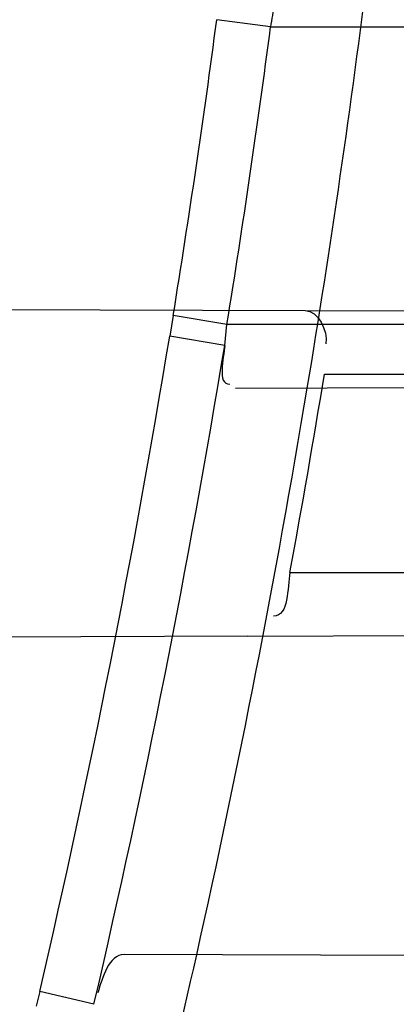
# Model space of a CAD drawing. Header units: millimetres. Extents: x 0 to 297, y 0 to 210.
# Tile 102 of 256: x 145.2096 to 145.2229, y 93.1169 to 93.1517. Entities that reach past the tile are written whole.
import ezdxf

# ---------------------------------------------------------------- set-up
doc = ezdxf.new("R2010")
doc.units = ezdxf.units.MM
doc.header["$LTSCALE"] = 16.335
doc.layers.get('0').update_dxf_attribs({"linetype": 'CONTINUOUS'})
for name, color, linetype in [('01_GLOBAL', 7, 'CONTINUOUS'), ('INTFCLR_1', 7, 'CONTINUOUS'), ('INTFCLR_144815', 7, 'CONTINUOUS')]:
    doc.layers.add(name, color=color, linetype=linetype)

msp = doc.modelspace()

# ---------------------------------------------------------------- linework, layer by layer
at = {"color": 7, "linetype": 'Continuous'}
msp.add_circle((145.8748034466, 92.1344639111), 2.66, dxfattribs=at)
at = {"color": 9, "linetype": 'Continuous'}
msp.add_arc((145.8748034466, 92.1344639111), 2.6259090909, 92.9674534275, 177.0325465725, dxfattribs=at)
at = {"layer": '01_GLOBAL', "color": 7, "linetype": 'Continuous'}
msp.add_circle((145.8748034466, 92.1344639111), 2.695, dxfattribs=at)
at = {"layer": 'INTFCLR_1', "color": 9, "linetype": 'Continuous'}
for p, q in [((145.2184341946, 93.15140961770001), (145.2165333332, 93.1516646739)), ((145.2184341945, 93.15140961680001), (145.2427919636, 93.15140961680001)), ((145.2149921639, 93.1412226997), (145.2148685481, 93.1404941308)), ((145.2168929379, 93.1409096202), (145.2149921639, 93.1412226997)), ((145.2196504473, 93.1414028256), (145.2790831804, 93.14119536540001)), ((145.2413506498, 93.1409096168), (145.2168929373, 93.1409096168)), ((145.2168117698, 93.1401699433), (145.2148685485, 93.1404941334)), ((145.2203395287, 93.1391596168), (145.2787718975, 93.1391596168)), ((145.217191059, 93.13865782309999), (145.2410162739, 93.1387409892)), ((145.2191169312, 93.13215961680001), (145.2777184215, 93.13215961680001)), ((145.2176335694, 93.12990936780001), (145.2774161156, 93.1301180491)), ((145.237300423, 93.1185912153), (145.2132580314, 93.11867513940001)), ((145.2102754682, 93.1173737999), (145.2101564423, 93.1168611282)), ((145.2121924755, 93.1169208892), (145.2102754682, 93.1173737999))]:
    msp.add_line(p, q, dxfattribs=at)
at = {"layer": 'INTFCLR_1', "color": 6, "linetype": 'Continuous'}
for p, q in [((145.1667743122, 93.1415873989), (145.2196504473, 93.1414028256)), ((145.2168117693, 93.14016994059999), (145.2168929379, 93.1409096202)), ((145.2176335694, 93.12990936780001), (145.1643311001, 93.1297233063))]:
    msp.add_line(p, q, dxfattribs=at)
for centre, radius, start, end in [((144.8596077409, 93.1986596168), 0.4224162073, 270, 90.00000002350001), ((144.8596077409, 93.1986596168), 0.4014439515, 270, 90.00000002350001), ((144.8596077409, 93.1986596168), 0.3650864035, 350.5419589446, 352.9174824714), ((145.2256222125, 93.15047029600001), 0.0072491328, 166.0493197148, 172.5548385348), ((144.8599822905, 93.19866236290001), 0.3615530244, 350.80847276, 352.4903127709), ((144.8590284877, 93.1986582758), 0.3661772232, 349.5368915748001, 350.6487800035), ((144.8596077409, 93.1986596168), 0.3650864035, 344.91416282, 347.3433404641)]:
    msp.add_arc(centre, radius, start, end, dxfattribs=at)
at = {"layer": 'INTFCLR_1', "color": 9, "linetype": 'Continuous'}
for centre, radius, start, end in [((144.8616509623, 93.19870834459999), 0.357986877, 350.7594178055, 352.4488222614), ((144.8615209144, 93.1986736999), 0.3581053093, 346.8778447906, 350.6499993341), ((144.8615444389, 93.1986736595), 0.3600521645, 346.8760670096, 350.6487326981), ((144.8596077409, 93.1986596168), 0.3650864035, 347.3433404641, 350.5419589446)]:
    msp.add_arc(centre, radius, start, end, dxfattribs=at)
for points, knots in [([(145.235167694, 93.06803805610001), (145.2359987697, 93.0702994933), (145.2376274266, 93.07486591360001), (145.2407305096, 93.0841265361), (145.2457654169, 93.10074899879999), (145.2504341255, 93.12025903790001), (145.2535169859, 93.1376959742), (145.2548129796, 93.1465996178), (145.2554818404, 93.15174935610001), (145.2570256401, 93.1646779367), (145.2586297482, 93.1867687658), (145.2583725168, 93.2128320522), (145.2571603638, 93.229722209), (145.2563978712, 93.2375211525), (145.2558364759, 93.24270819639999), (145.2541019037, 93.2567080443), (145.2501634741, 93.279125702), (145.2444881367, 93.3010123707), (145.2404287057, 93.31400265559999), (145.2389019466, 93.3186491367), (145.2365792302, 93.32549362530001), (145.2313391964, 93.3398030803), (145.2222901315, 93.3608048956), (145.211984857, 93.38064637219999), (145.2048007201, 93.3928589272), (145.2014430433, 93.39829523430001), (145.1992124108, 93.401838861), (145.1931796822, 93.4111586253), (145.1830706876, 93.4254621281), (145.1690288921, 93.44287479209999), (145.1571354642, 93.4559268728), (145.1488272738, 93.46426968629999), (145.1442335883, 93.4686868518), (145.1378598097, 93.47464399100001), (145.1289384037, 93.4824441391), (145.1192814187, 93.4900126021), (145.1131582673, 93.4943666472), (145.1101748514, 93.49636902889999), (145.1077179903, 93.4979464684), (145.1055301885, 93.4992630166), (145.1036031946, 93.50027403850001), (145.1025200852, 93.5007770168), (145.1016575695, 93.50108464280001), (145.1010609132, 93.5012239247), (145.1005598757, 93.50114822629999), (145.1004622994, 93.50067669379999), (145.1007027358, 93.5001554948), (145.1011202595, 93.49943321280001), (145.1017948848, 93.49852402), (145.1026939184, 93.4974154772), (145.1038249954, 93.4961153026), (145.1051758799, 93.49462279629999), (145.106740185, 93.4929397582), (145.1092045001, 93.4903307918), (145.1127127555, 93.4866635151), (145.1192604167, 93.47979277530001), (145.126411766, 93.4720844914), (145.1329263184, 93.4647171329), (145.1369531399, 93.4600323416), (145.143428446, 93.4523417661), (145.1533417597, 93.43987882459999), (145.1663378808, 93.4217466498), (145.175744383, 93.40694421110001), (145.1819029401, 93.3964078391), (145.1860815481, 93.3889972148), (145.1932904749, 93.3754706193), (145.2029180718, 93.35504416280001), (145.209559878, 93.3380139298), (145.212649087, 93.3291841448)], [0, 0, 0, 0, 0.0103790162, 0.0208837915, 0.0420711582, 0.08518389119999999, 0.1071959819, 0.1183353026, 0.1239410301, 0.1295663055, 0.1744258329, 0.2192337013, 0.2417180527, 0.2473539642, 0.2529903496, 0.2641931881, 0.3081223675, 0.3509244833, 0.3614867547, 0.3667496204, 0.3719934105, 0.3926231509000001, 0.4323812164, 0.470412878, 0.488854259, 0.4934078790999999, 0.4979383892, 0.5068921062, 0.5412323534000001, 0.5733304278, 0.6031976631, 0.6172528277, 0.6240454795, 0.630650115, 0.6548352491, 0.6750685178, 0.6834752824, 0.6871962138, 0.6905460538, 0.6960524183, 0.6981915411, 0.6999110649, 0.7012078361, 0.7020914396, 0.7026255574, 0.7031007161, 0.7038824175, 0.7050749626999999, 0.7066970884, 0.7087489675, 0.7112252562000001, 0.7141187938, 0.7174211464, 0.7211233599, 0.729578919, 0.7392839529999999, 0.762009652, 0.7748693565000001, 0.7816473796, 0.7886214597, 0.8181786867, 0.8502212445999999, 0.8846823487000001, 0.8936821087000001, 0.9027944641, 0.9213301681, 0.9597016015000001, 1, 1, 1, 1]), ([(145.1053256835, 93.4996596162), (145.1058354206, 93.4996595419), (145.1084302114, 93.49863302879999), (145.1114097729, 93.4968905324), (145.114679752, 93.49483322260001), (145.1177098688, 93.4928362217), (145.1239326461, 93.4884975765), (145.1337472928, 93.4809600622), (145.1428234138, 93.4731893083), (145.1493077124, 93.4672553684), (145.1539781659, 93.46285851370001), (145.1624222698, 93.4545580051), (145.1745124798, 93.4415729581), (145.1887911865, 93.4242473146), (145.1990766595, 93.4100090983), (145.2052148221, 93.400731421), (145.2074832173, 93.39720574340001), (145.2108964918, 93.3917990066), (145.2181971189, 93.3796576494), (145.2286731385, 93.3599279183), (145.2378781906, 93.33903206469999), (145.2432089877, 93.32479281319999), (145.2455710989, 93.31798419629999), (145.247123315, 93.31336339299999), (145.2512489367, 93.30044977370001), (145.2570185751, 93.2786891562), (145.2610247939, 93.2563880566), (145.262788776, 93.2424626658), (145.2633595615, 93.2373043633), (145.2641347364, 93.22954935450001), (145.2653671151, 93.21275432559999), (145.2656287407, 93.1868333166), (145.2639975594, 93.16486546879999), (145.2624282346, 93.15201095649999), (145.2617481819, 93.1468896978), (145.2604303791, 93.1380345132), (145.2572949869, 93.120689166), (145.2525471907, 93.10128539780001), (145.2474296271, 93.08475977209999), (145.2442749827, 93.0755508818), (145.2426192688, 93.07100993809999), (145.2417743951, 93.0687611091)], [0, 0, 0, 0, 0.0031306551, 0.0166311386, 0.0214593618, 0.0268204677, 0.03892666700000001, 0.0680356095, 0.1027865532, 0.1122690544, 0.1220182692, 0.1421808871, 0.1849821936, 0.2309157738, 0.2799873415, 0.2927705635, 0.2992370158, 0.3057352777, 0.3320402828, 0.3862318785, 0.4428084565, 0.4721382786, 0.4795908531, 0.487069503, 0.5020757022, 0.562848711, 0.6251729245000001, 0.641061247, 0.6490543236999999, 0.6570463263, 0.6889269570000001, 0.7524525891, 0.8160592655, 0.8240370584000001, 0.8319876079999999, 0.8477879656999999, 0.8790177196, 0.9402188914, 0.9703170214, 0.9852457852, 1, 1, 1, 1]), ([(145.212649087, 93.3291841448), (145.2158606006, 93.32000478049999), (145.2216925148, 93.3011419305), (145.227244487, 93.2768964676), (145.2299856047, 93.2607035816), (145.2310878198, 93.25306455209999), (145.2317778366, 93.2479244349), (145.2334659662, 93.23376490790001), (145.2350886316, 93.2104154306), (145.2348602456, 93.1869830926), (145.2340091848, 93.1726576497), (145.2336200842, 93.16742997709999), (145.2329629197, 93.1596496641), (145.2311506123, 93.1430826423), (145.226931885, 93.1181043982), (145.2217743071, 93.0973620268), (145.21827327, 93.08545778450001), (145.2168531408, 93.08078963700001), (145.2142959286, 93.0727821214), (145.2088936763, 93.057325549), (145.2002622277, 93.03625645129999), (145.191382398, 93.0181651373), (145.1856550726, 93.0076054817), (145.1835773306, 93.0038810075), (145.1804900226, 92.9984473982), (145.1738400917, 92.9872483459), (145.1632874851, 92.971132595), (145.150351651, 92.9535411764), (145.1410235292, 92.94206533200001), (145.1356460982, 92.935766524), (145.133618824, 92.9334156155), (145.1301975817, 92.9295053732), (145.1238773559, 92.9224693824), (145.116999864, 92.9151404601), (145.1107938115, 92.9086516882), (145.1070749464, 92.9047482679), (145.1041227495, 92.9015610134), (145.102218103, 92.89935461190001), (145.1011689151, 92.89795985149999), (145.1007337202, 92.8972197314), (145.1004699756, 92.8966887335), (145.1005812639, 92.8959977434), (145.1020539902, 92.8962982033), (145.1036740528, 92.8970747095), (145.1066075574, 92.8986606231), (145.1094057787, 92.90044308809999), (145.1117034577, 92.9019742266), (145.1131778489, 92.902988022), (145.1156556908, 92.9047222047), (145.1196186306, 92.9076236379), (145.1251563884, 92.91192845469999), (145.1334349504, 92.9187409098), (145.1408444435, 92.92538609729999), (145.1473278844, 92.9316038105), (145.1519747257, 92.9361897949), (145.1603493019, 92.94482450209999), (145.1722854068, 92.9582894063), (145.1863008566, 92.9761921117), (145.1963364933, 92.9908581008), (145.2023017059, 93.0003963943), (145.2045040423, 93.0040202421), (145.2078179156, 93.0095804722), (145.2148947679, 93.0220651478), (145.2249952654, 93.0423300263), (145.2319439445, 93.0592659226), (145.2351676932, 93.0680380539)], [0, 0, 0, 0, 0.0419354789, 0.08505031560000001, 0.1071497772, 0.1127379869, 0.1183317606, 0.1295131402, 0.1742263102, 0.2191466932, 0.230445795, 0.2361065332, 0.241751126, 0.2641147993, 0.3079545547, 0.3508736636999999, 0.3561840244, 0.3614616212, 0.3719139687, 0.3924297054, 0.4320526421, 0.4700131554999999, 0.4792642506, 0.483852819, 0.4884035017, 0.5062126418, 0.5400088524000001, 0.5714206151, 0.6003317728, 0.6037560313, 0.6071340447, 0.6137178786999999, 0.6261602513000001, 0.6479155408, 0.6570536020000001, 0.6648783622, 0.6711643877, 0.6757843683, 0.6774462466, 0.6786751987, 0.6794900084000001, 0.6799813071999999, 0.6813020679, 0.6842478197, 0.6888651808, 0.6950795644, 0.6987591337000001, 0.70073729, 0.7027989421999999, 0.7117993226, 0.7219139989, 0.7330405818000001, 0.7580265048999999, 0.7648041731, 0.7717766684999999, 0.7861782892, 0.816667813, 0.8493175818, 0.8841610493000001, 0.8932352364, 0.8978283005, 0.9024468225, 0.9211469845, 0.9596997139, 1, 1, 1, 1]), ([(145.1053256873, 92.89765960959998), (145.1051880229, 92.89765962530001), (145.1048509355, 92.897726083), (145.1048682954, 92.89833203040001), (145.1052289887, 92.89895544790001), (145.1058526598, 92.8998820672), (145.1068032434, 92.9010353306), (145.1086356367, 92.9031125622), (145.110803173, 92.9053838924), (145.113215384, 92.90786955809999), (145.1159839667, 92.9106973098), (145.1217014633, 92.91652117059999), (145.1287122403, 92.92380461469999), (145.1351564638, 92.9308006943), (145.1386445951, 92.9346890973), (145.1407113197, 92.9370268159), (145.1461908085, 92.9432875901), (145.1556953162, 92.95469486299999), (145.1688811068, 92.972191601), (145.1796415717, 92.9882287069), (145.1864241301, 92.99937733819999), (145.1895721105, 93.0047852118), (145.1916900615, 93.00849100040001), (145.1975256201, 93.0189931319), (145.2065751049, 93.0369888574), (145.2153782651, 93.057964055), (145.2208882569, 93.0733543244), (145.2234958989, 93.0813260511), (145.2249438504, 93.0859728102), (145.2285119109, 93.09781736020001), (145.2337695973, 93.1184588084), (145.2380725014, 93.143329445), (145.2399207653, 93.159825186), (145.2405908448, 93.1675708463), (145.2409875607, 93.1727748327), (145.241855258, 93.1870348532), (145.2420882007, 93.2103641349), (145.2404334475, 93.2336088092), (145.2387124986, 93.2477021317), (145.238008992, 93.2528187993), (145.2368850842, 93.26042393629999), (145.2340893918, 93.2765480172), (145.2284266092, 93.3006887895), (145.222482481, 93.3194563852), (145.2192099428, 93.32858819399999)], [0, 0, 0, 0, 0.0008731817, 0.001718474, 0.0032338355, 0.0055641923, 0.008732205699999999, 0.0127298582, 0.0231213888, 0.0286463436, 0.0346993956, 0.04822263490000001, 0.0804125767, 0.0988155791, 0.1085508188, 0.1135449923, 0.1186070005, 0.1613231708, 0.2076862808, 0.2575123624, 0.2837454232, 0.2904461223, 0.2972015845, 0.3108183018, 0.3666504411, 0.4248609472, 0.4549769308, 0.4703146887, 0.4780576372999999, 0.4858477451, 0.5487776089, 0.6130123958, 0.6457680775, 0.6540347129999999, 0.6623246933, 0.6788711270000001, 0.74464742, 0.8101273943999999, 0.8265053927, 0.8346996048, 0.8428861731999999, 0.8752668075, 0.9384714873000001, 1, 1, 1, 1])]:
    msp.add_open_spline(points, degree=3, knots=knots, dxfattribs=at)
at = {"layer": 'INTFCLR_1', "color": 6, "linetype": 'Continuous'}
for points, knots in [([(145.1350652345, 93.4996596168), (145.1342109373, 93.4996596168), (145.1357546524, 93.496718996), (145.1370803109, 93.4950968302), (145.1392467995, 93.49225027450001), (145.1419201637, 93.4890306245), (145.145337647, 93.4849215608), (145.149332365, 93.4801497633), (145.1536170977, 93.4749597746), (145.1578478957, 93.4697443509), (145.1617862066, 93.46477665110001), (145.1654017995, 93.46011427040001), (145.1686896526, 93.45577766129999), (145.1716611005, 93.4517737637), (145.1743369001, 93.4480934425), (145.176743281, 93.4447208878), (145.1789048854, 93.4416366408), (145.1808385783, 93.4388324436), (145.1825660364, 93.4362898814), (145.1841084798, 93.43398792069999), (145.185490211, 93.43189981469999), (145.1867189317, 93.4300221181), (145.1878098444, 93.42833769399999), (145.1887779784, 93.42682907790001), (145.1896459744, 93.4254651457), (145.1906214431, 93.4239206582), (145.191753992, 93.4221107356), (145.1928766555, 93.42029359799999), (145.1938510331, 93.4187005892), (145.1946912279, 93.4173162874), (145.1956155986, 93.415780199), (145.1966371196, 93.4140663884), (145.1977643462, 93.41215452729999), (145.1990081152, 93.4100186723), (145.2003754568, 93.4076384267), (145.201880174, 93.4049787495), (145.2035347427, 93.4020034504), (145.2053542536, 93.39866660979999), (145.2073580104, 93.3949100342), (145.2095596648, 93.3906775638), (145.2119715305, 93.3859042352), (145.214608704, 93.3805105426), (145.2174929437, 93.37438539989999), (145.220642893, 93.36739491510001), (145.2240752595, 93.35936816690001), (145.227802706, 93.35009965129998), (145.2318351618, 93.3392957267), (145.2361179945, 93.3267082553), (145.2403681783, 93.3126841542), (145.2442872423, 93.297814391), (145.2476657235, 93.2827730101), (145.2504753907, 93.2676905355), (145.2527156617, 93.25262667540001), (145.2543982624, 93.2375790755), (145.2555287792, 93.22258324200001), (145.256117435, 93.20762456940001), (145.2561708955, 93.1927266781), (145.2556951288, 93.17787585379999), (145.2546936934, 93.16307401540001), (145.2531693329, 93.1483330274), (145.2511191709, 93.1336232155), (145.2485428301, 93.1189642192), (145.2454275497, 93.1043242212), (145.2417708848, 93.0897217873), (145.2376203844, 93.07535951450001), (145.2332204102, 93.06193527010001), (145.2288852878, 93.0500177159), (145.2248596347, 93.0398394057), (145.2211587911, 93.03109336), (145.2177663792, 93.0235207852), (145.2146668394, 93.01692434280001), (145.2118379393, 93.01114230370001), (145.2092594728, 93.0060543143), (145.2069119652, 93.0015625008), (145.2047820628, 92.99759337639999), (145.2028538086, 92.9940827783), (145.2011073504, 92.9909675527), (145.1995253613, 92.98819559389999), (145.1980916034, 92.985722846), (145.1967959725, 92.9835200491), (145.1956290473, 92.9815607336), (145.1945782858, 92.97981554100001), (145.1936278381, 92.9782521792), (145.1927650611, 92.97684539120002), (145.1919665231, 92.9755535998), (145.1911689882, 92.97427311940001), (145.1903111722, 92.9729060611), (145.1893416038, 92.97137374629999), (145.1882509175, 92.9696663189), (145.1870226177, 92.9677633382), (145.1856376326, 92.96564257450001), (145.1840803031, 92.96328767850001), (145.1823329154, 92.9606826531), (145.1803729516, 92.95780619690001), (145.1781781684, 92.9546380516), (145.1757236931, 92.9511600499), (145.1729902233, 92.94736262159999), (145.1699514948, 92.94322961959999), (145.1665806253, 92.9387466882), (145.1628687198, 92.93392583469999), (145.1588145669, 92.9287817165), (145.1544498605, 92.9233761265), (145.149996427, 92.9179675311), (145.1458273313, 92.912982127), (145.1422457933, 92.9086810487), (145.1394492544, 92.9053205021), (145.1371773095, 92.9023512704), (145.1358081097, 92.9006787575), (145.134193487, 92.8976596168), (145.1350652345, 92.8976596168)], [0, 0, 0, 0, 0.0038604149, 0.007501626, 0.0124785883, 0.0188917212, 0.0268498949, 0.0364677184, 0.0470694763, 0.05724446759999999, 0.0668187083, 0.0757144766, 0.08390537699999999, 0.0914099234, 0.09824517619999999, 0.1044667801, 0.1101313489, 0.1152642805, 0.1198589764, 0.1240215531, 0.1277856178, 0.1311734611, 0.1341617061, 0.1368541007, 0.1392736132, 0.1414672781, 0.1451087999, 0.148921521, 0.1511192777, 0.1535471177, 0.1562389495, 0.1592204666, 0.1625628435, 0.1662680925, 0.1703891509, 0.1749670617, 0.1800766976, 0.185772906, 0.1921414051, 0.1993155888, 0.2073311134, 0.2163077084, 0.2264451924, 0.2379233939, 0.2509534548, 0.2658909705, 0.2830621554, 0.3030578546, 0.3259639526, 0.3492662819, 0.3725305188, 0.395610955, 0.4185782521, 0.4413347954, 0.4640172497, 0.4865192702, 0.5089682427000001, 0.5313242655, 0.5536477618, 0.5759939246, 0.5982772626, 0.6207472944, 0.6432362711, 0.6658996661, 0.6887559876, 0.7107777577, 0.7297237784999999, 0.7460531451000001, 0.7602331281, 0.7726347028, 0.7835467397, 0.7931663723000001, 0.8017211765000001, 0.8093215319, 0.8160683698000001, 0.8220757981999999, 0.8274205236, 0.83220661, 0.8364980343, 0.8403367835, 0.8437547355, 0.8468031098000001, 0.8495420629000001, 0.8520223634, 0.8542604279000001, 0.8564046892, 0.8588391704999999, 0.8615533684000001, 0.8645986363, 0.8679945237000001, 0.8717882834, 0.8760445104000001, 0.8807522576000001, 0.8859628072, 0.8917731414, 0.8981681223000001, 0.9051985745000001, 0.9129160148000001, 0.9213486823, 0.930543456, 0.9404096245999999, 0.9509435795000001, 0.9619432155, 0.9720502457, 0.9803711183, 0.9870628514, 0.9922716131, 0.9960607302, 1, 1, 1, 1]), ([(145.1350652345, 92.8976596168), (145.1360387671, 92.8976596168), (145.1377271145, 92.8987973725), (145.1403228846, 92.9003600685), (145.1432989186, 92.90252257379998), (145.1469787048, 92.9053401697), (145.1513602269, 92.908937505), (145.156189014, 92.9131306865), (145.1610884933, 92.9176135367), (145.16571304, 92.9220446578), (145.1699506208, 92.9262668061), (145.1738079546, 92.93025140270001), (145.1773032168, 92.9339784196), (145.1804624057, 92.93744342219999), (145.1833068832, 92.9406452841), (145.1858602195, 92.9435862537), (145.1881553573, 92.9462860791), (145.1902110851, 92.9487505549), (145.1920499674, 92.95099242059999), (145.1936917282, 92.95302517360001), (145.195161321, 92.95487020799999), (145.1964960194, 92.95656687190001), (145.197810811, 92.9582571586), (145.1992115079, 92.9600798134), (145.2006985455, 92.9620412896), (145.2021699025, 92.9640097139), (145.203615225, 92.9659689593), (145.2051191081, 92.96803560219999), (145.2067839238, 92.9703578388), (145.2086446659, 92.97299707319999), (145.2107239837, 92.976003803), (145.2130437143, 92.9794328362), (145.2156231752, 92.9833409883), (145.2184823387, 92.9877982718), (145.2216518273, 92.99290263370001), (145.2251614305, 92.9987667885), (145.229038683, 93.00552838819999), (145.2333125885, 93.0133695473), (145.2380078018, 93.0225036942), (145.2431555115, 93.03325044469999), (145.2486552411, 93.04576276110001), (145.2541538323, 93.05964751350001), (145.2592951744, 93.0742866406), (145.2638614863, 93.0891255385), (145.2678132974, 93.10401926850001), (145.2711637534, 93.1189518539), (145.2739112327, 93.1338443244), (145.2760779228, 93.14873712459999), (145.2776685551, 93.1635668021), (145.2786982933, 93.17835697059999), (145.2791763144, 93.1930929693), (145.2791102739, 93.20777733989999), (145.2785051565, 93.2224188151), (145.2773642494, 93.2370081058), (145.2756872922, 93.2515514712), (145.2734729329, 93.2660467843), (145.2707211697, 93.28047186), (145.2674209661, 93.2948590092), (145.2635667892, 93.3091902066), (145.259139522, 93.3234820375), (145.254151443, 93.33766185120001), (145.2488018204, 93.351194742), (145.2434345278, 93.3634522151), (145.238408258, 93.3740016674), (145.2338248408, 93.38297495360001), (145.2296571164, 93.3906774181), (145.2258775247, 93.3973229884), (145.2224553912, 93.4030908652), (145.2193628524, 93.40811759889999), (145.216567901, 93.41251817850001), (145.2140471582, 93.4163762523), (145.2117761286, 93.4197682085), (145.209737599, 93.422748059), (145.2079066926, 93.42537326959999), (145.20627007, 93.4276809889), (145.2048016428, 93.4297213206), (145.203482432, 93.43153041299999), (145.202221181, 93.4332394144), (145.2009100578, 93.4349957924), (145.1994654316, 93.43690657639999), (145.1979774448, 93.438847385), (145.1964846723, 93.44076776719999), (145.1949729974, 93.4426876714), (145.1933137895, 93.4447656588), (145.1914604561, 93.4470505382), (145.1893845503, 93.4495659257), (145.1870661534, 93.45232249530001), (145.1844777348, 93.45533473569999), (145.1815962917, 93.45861035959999), (145.1783918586, 93.4621590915), (145.174841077, 93.46597939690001), (145.1709238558, 93.47006182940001), (145.1666153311, 93.47439075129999), (145.1619164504, 93.47892812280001), (145.1569054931, 93.4835493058), (145.1519289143, 93.48790146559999), (145.1473729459, 93.4916672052), (145.1435388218, 93.4946187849), (145.1404516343, 93.4968744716), (145.1377826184, 93.49848721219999), (145.1360568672, 93.4996596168), (145.1350652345, 93.4996596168)], [0, 0, 0, 0, 0.0042187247, 0.0081401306, 0.0133978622, 0.0200459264, 0.0282638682, 0.0379443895, 0.0477615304, 0.05703690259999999, 0.0656973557, 0.0736821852, 0.0810680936, 0.0878383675, 0.0940009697, 0.0996271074, 0.1047154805, 0.1093563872, 0.1135342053, 0.1172803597, 0.1206792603, 0.1237557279, 0.1266349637, 0.1299589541, 0.1337168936, 0.1373013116, 0.1406085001, 0.1442672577, 0.148377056, 0.1529904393, 0.1582606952, 0.164218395, 0.1709303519, 0.1785521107, 0.1871652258, 0.1969659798, 0.2081658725, 0.2209392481, 0.2356613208, 0.2526660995, 0.2725685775, 0.2948769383, 0.3173640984, 0.3397873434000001, 0.3621386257, 0.3841211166, 0.4060891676, 0.4277469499, 0.4493218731, 0.470705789, 0.4919793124, 0.5131981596, 0.5343255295, 0.5554668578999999, 0.5765984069, 0.5977513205, 0.6189954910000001, 0.6402209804, 0.6617015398, 0.6832900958, 0.7050415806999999, 0.7268239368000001, 0.7463339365, 0.7630160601, 0.7774553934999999, 0.7899931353, 0.8009638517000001, 0.8105830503, 0.8190545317, 0.8265380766, 0.8331730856, 0.8390248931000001, 0.8442268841, 0.8488182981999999, 0.8528943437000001, 0.8564866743, 0.8597116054, 0.8625968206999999, 0.8656908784, 0.8692094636, 0.8729771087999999, 0.8762884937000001, 0.879749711, 0.8835661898, 0.8878115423, 0.8924986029, 0.8976989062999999, 0.9034198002, 0.9097088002, 0.9166034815, 0.9241390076, 0.9323094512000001, 0.9411199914, 0.9506041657, 0.9606137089, 0.9706541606, 0.9792553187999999, 0.9862062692, 0.9916647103, 0.9957028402, 1, 1, 1, 1])]:
    msp.add_open_spline(points, degree=3, knots=knots, dxfattribs=at)
for points in [[(145.2196504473, 93.1414028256), (145.2201119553, 93.1414012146), (145.2204622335, 93.1406860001), (145.2203872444, 93.1402306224)], [(145.2168117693, 93.14016994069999), (145.2167865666, 93.13971073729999), (145.2165288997, 93.1388000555), (145.2169887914, 93.1388016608)], [(145.2191169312, 93.13215961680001), (145.2190170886, 93.13161897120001), (145.2190896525, 93.13061641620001), (145.2185398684, 93.13061449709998)], [(145.2132580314, 93.11867513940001), (145.212712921, 93.11867704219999), (145.2124895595, 93.1178498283), (145.2123300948, 93.1173285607)]]:
    msp.add_open_spline(points, degree=3, dxfattribs=at)
at = {"layer": 'INTFCLR_144815', "color": 6, "linetype": 'Continuous'}
for radius in [0.4466793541, 0.4256665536]:
    msp.add_circle((144.8596077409, 93.1986596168), radius, dxfattribs=at)
for radius, start, end in [(0.6157754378, 313.9937911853, 154.5150993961), (0.5947754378, 312.9543589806, 154.5144414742), (0.5751005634, 282.2440355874, 71.2863570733), (0.4537777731, 308.490992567, 51.50900743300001), (0.4747905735, 316.9838592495, 43.0161407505), (0.4480128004, 313.9992414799, 46.00075850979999)]:
    msp.add_arc((144.8596077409, 93.1986596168), radius, start, end, dxfattribs=at)
at = {"layer": 'INTFCLR_144815', "color": 9, "linetype": 'Continuous'}
for centre, radius, start, end in [((144.8596077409, 93.1986596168), 0.5712784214, 292.4997540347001, 54.0964566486), ((144.8596102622, 93.19866079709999), 0.5153523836, 292.4997540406, 54.09645665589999), ((144.8596257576, 93.1986639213), 0.5066391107, 311.2505121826, 48.7494878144), ((144.859607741, 93.1986596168), 0.4617768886, 314.0862202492, 45.9137797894), ((144.8596077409, 93.1986596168), 0.450734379, 313.8592910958, 46.1407088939), ((144.8596077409, 93.1986596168), 0.4477854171, 314.0319604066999, 45.9680396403)]:
    msp.add_arc(centre, radius, start, end, dxfattribs=at)
at = {"layer": 'INTFCLR_144815', "color": 6, "linetype": 'Continuous'}
for points, knots in [([(145.1715348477, 92.8871597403), (145.1712150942, 92.887165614), (145.1712119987, 92.888398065), (145.1717859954, 92.8890887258), (145.1723169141, 92.8900495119), (145.1728921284, 92.8909093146), (145.1735763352, 92.8919125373), (145.1743814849, 92.8930382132), (145.17530592, 92.89429876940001), (145.1763525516, 92.89569628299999), (145.1775225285, 92.8972363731), (145.1788179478, 92.8989246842), (145.1802417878, 92.90076905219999), (145.1817966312, 92.902777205), (145.1834827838, 92.9049546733), (145.1852973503, 92.907303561), (145.1872357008, 92.90982438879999), (145.189295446, 92.9125211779), (145.1914790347, 92.9154049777), (145.1937896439, 92.9184888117), (145.1962240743, 92.9217782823), (145.1987743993, 92.92527328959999), (145.2014309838, 92.9289717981), (145.2041860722, 92.9328747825), (145.2070298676, 92.9369806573), (145.2099514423, 92.9412863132), (145.2129388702, 92.94578706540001), (145.215979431, 92.95047669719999), (145.2190598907, 92.95534762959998), (145.2221667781, 92.9603911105), (145.2252866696, 92.9655974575), (145.2284064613, 92.9709563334), (145.2315136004, 92.9764570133), (145.2345962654, 92.98208862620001), (145.2376434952, 92.98784036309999), (145.2406452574, 92.99370162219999), (145.2435925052, 92.99966217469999), (145.2464771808, 93.005712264), (145.2492921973, 93.01184268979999), (145.2520314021, 93.01804486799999), (145.2546894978, 93.0243108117), (145.2572619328, 93.0306330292), (145.2597453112, 93.03700571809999), (145.2621317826, 93.0434101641), (145.2644188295, 93.0498389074), (145.2666074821, 93.05629353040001), (145.2687002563, 93.0627819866), (145.2706975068, 93.0693065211), (145.2725965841, 93.0758590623), (145.2743963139, 93.08243582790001), (145.2760946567, 93.0890285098), (145.2776905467, 93.0956308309), (145.2791843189, 93.1022416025), (145.2805765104, 93.10886063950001), (145.2818676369, 93.1154879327), (145.2830580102, 93.12212274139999), (145.2841477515, 93.12876325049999), (145.2851369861, 93.1354072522), (145.2860260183, 93.1420534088), (145.2868152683, 93.14870134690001), (145.2875051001, 93.1553505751), (145.2880958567, 93.16200073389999), (145.2885878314, 93.1686513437), (145.2889813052, 93.17530234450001), (145.289276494, 93.18195348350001), (145.2894735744, 93.1886048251), (145.2895726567, 93.1952561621), (145.2895738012, 93.20190757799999), (145.2894770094, 93.20855889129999), (145.2892822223, 93.2152102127), (145.2889893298, 93.2218613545), (145.2885981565, 93.228512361), (145.2881084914, 93.23516293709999), (145.2875200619, 93.2418129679), (145.2868325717, 93.24846205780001), (145.2860456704, 93.2551099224), (145.2851589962, 93.26175603), (145.2841721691, 93.2683997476), (145.2830848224, 93.2750402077), (145.2818965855, 93.2816764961), (145.2806070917, 93.2883076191), (145.2792161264, 93.2949318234), (145.2777236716, 93.3015466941), (145.27612979, 93.30814986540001), (145.2744344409, 93.314739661), (145.2726374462, 93.3213150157), (145.2707388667, 93.3278740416), (145.2687392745, 93.3344133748), (145.2666397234, 93.34092869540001), (145.2644415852, 93.34741542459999), (145.2621464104, 93.3538691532), (145.2597562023, 93.3602849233), (145.2572735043, 93.3666571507), (145.2547014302, 93.37297970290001), (145.2520437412, 93.3792458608), (145.2493049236, 93.3854482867), (145.2464902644, 93.3915790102), (145.2436059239, 93.39762942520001), (145.240658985, 93.4035903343), (145.2376574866, 93.4094520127), (145.2346104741, 93.4152042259), (145.231527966, 93.4208363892), (145.2284209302, 93.42633767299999), (145.2253011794, 93.4316972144), (145.2221812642, 93.4369042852), (145.2190742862, 93.44194854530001), (145.2159936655, 93.44682031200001), (145.2129528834, 93.4515108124), (145.209965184, 93.45601244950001), (145.207043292, 93.4603189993), (145.2041991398, 93.4644257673), (145.2014436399, 93.4683296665), (145.1987864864, 93.47202925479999), (145.1962360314, 93.47552468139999), (145.1937992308, 93.47881756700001), (145.1914816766, 93.48191080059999), (145.1892876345, 93.484808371), (145.1872201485, 93.487515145), (145.1852811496, 93.49003667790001), (145.1834716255, 93.49237897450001), (145.1817917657, 93.4945483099), (145.1802410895, 93.4965510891), (145.1788186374, 93.4983936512), (145.1775230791, 93.5000821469), (145.1763528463, 93.5016225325), (145.1753062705, 93.5030200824), (145.1743814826, 93.5042807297), (145.1735770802, 93.50540657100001), (145.1728902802, 93.5064096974), (145.1723225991, 93.507270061), (145.1718630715, 93.5080606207), (145.171402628, 93.5088026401), (145.1710534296, 93.51015065), (145.1715348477, 93.5101594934)], [0, 0, 0, 0, 0.0014103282, 0.0032894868, 0.0045784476, 0.006109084, 0.0078878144, 0.009921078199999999, 0.0122159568, 0.0147800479, 0.0176210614, 0.0207450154, 0.0241645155, 0.0278962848, 0.0319450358, 0.0363094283, 0.0409856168, 0.0459681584, 0.0512740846, 0.0569372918, 0.0629614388, 0.06932079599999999, 0.0760170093, 0.0830428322, 0.09038864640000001, 0.09804223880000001, 0.1059886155, 0.1142106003, 0.1226891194, 0.1314036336, 0.1403327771, 0.1494548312, 0.1587482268, 0.1681920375, 0.1777662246, 0.1874518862, 0.1972313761, 0.2070885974, 0.2170088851, 0.2269790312, 0.2369874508, 0.247023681, 0.2570780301, 0.2671479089, 0.2771627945, 0.2871678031, 0.297203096, 0.3072268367, 0.3172573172, 0.3272873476, 0.3372951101, 0.3472786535, 0.3572404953, 0.3671820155, 0.3771057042, 0.38701475, 0.3969071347, 0.4067804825, 0.4166362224, 0.4264761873, 0.4363022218, 0.4461151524, 0.4559173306, 0.4657100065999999, 0.4754958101, 0.4852761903, 0.4950537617, 0.5048299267, 0.514607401, 0.5243876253, 0.5341732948, 0.5439658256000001, 0.5537677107, 0.5635801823, 0.5734055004, 0.5832449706, 0.5931003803, 0.6029729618, 0.6128636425, 0.6227732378, 0.6327028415, 0.6426530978, 0.6526214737, 0.6626060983, 0.6726078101, 0.6826271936, 0.6926651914, 0.7027189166, 0.7127821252, 0.7228511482, 0.7329216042, 0.7429877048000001, 0.7530428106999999, 0.7630790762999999, 0.7730874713, 0.7830577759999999, 0.7929782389, 0.8028356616, 0.8126154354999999, 0.8223014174, 0.8318761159, 0.8413205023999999, 0.8506146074, 0.8597374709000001, 0.8686675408, 0.8773831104, 0.8858627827, 0.8940860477, 0.9020337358, 0.9096886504, 0.9170358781, 0.9240630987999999, 0.9307608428, 0.9371226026, 0.9431446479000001, 0.9488258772, 0.9541674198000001, 0.9591725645, 0.9638462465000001, 0.9681947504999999, 0.9722253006, 0.9759458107, 0.979364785, 0.9824904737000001, 0.9853313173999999, 0.9878955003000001, 0.9901906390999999, 0.9922241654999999, 0.994002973, 0.9955336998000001, 0.9968227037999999, 0.9978766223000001, 1, 1, 1, 1]), ([(145.1816919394, 93.4996596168), (145.1813689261, 93.4996596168), (145.181354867, 93.4984164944), (145.1818990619, 93.4977049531), (145.1824036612, 93.4967241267), (145.1829511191, 93.4958450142), (145.1836029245, 93.49481997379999), (145.1843702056, 93.4936699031), (145.1852510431, 93.4923828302), (145.1862478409, 93.4909569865), (145.1873615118, 93.4893868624), (145.1885933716, 93.48766759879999), (145.1899443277, 93.4857938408), (145.1914151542, 93.48376000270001), (145.1930061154, 93.48156053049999), (145.1947171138, 93.47918971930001), (145.1965473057, 93.47664219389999), (145.1984952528, 93.47391268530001), (145.2005585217, 93.47099658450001), (145.2027337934, 93.46788981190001), (145.2050166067, 93.46458923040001), (145.207401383, 93.4610926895), (145.2098813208, 93.4573992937), (145.2124484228, 93.45350951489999), (145.2150935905, 93.44942523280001), (145.2178067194, 93.44514979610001), (145.2205768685, 93.4406879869), (145.2233924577, 93.436045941), (145.2262415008, 93.43123100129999), (145.2291118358, 93.4262515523), (145.2319913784, 93.42111677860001), (145.2348683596, 93.4158364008), (145.2377314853, 93.4104204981), (145.2405700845, 93.4048793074), (145.2433742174, 93.39922304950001), (145.2461347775, 93.3934617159), (145.2488435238, 93.3876049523), (145.2514930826, 93.381661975), (145.2540769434, 93.37564147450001), (145.2565894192, 93.3695515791), (145.2590255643, 93.3633999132), (145.2613812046, 93.35719337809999), (145.2636527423, 93.3509384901), (145.2658372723, 93.34464092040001), (145.2679322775, 93.3383061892), (145.2699358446, 93.3319388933), (145.2718463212, 93.32554360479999), (145.2736625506, 93.3191239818), (145.275383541, 93.3126837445), (145.2770086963, 93.30622572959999), (145.2785375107, 93.29975290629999), (145.2799697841, 93.29326740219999), (145.281305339, 93.2867715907), (145.282544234, 93.2802670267), (145.2836865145, 93.2737555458), (145.2847323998, 93.2672381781), (145.285682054, 93.2607163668), (145.2865357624, 93.2541907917), (145.2872937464, 93.2476625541), (145.2879563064, 93.24113198), (145.2885236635, 93.2345999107), (145.2889960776, 93.22806647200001), (145.2893737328, 93.22153232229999), (145.2896568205, 93.2149974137), (145.2898454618, 93.208462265), (145.2899397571, 93.20192674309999), (145.2899397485, 93.1953913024), (145.2898454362, 93.18885579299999), (145.2896567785, 93.1823206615), (145.2893736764, 93.175785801), (145.2889960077, 93.1692516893), (145.2885235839, 93.1627183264), (145.2879562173, 93.1561863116), (145.2872936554, 93.1496558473), (145.2865356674, 93.1431276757), (145.2856819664, 93.136602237), (145.2847323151, 93.130080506), (145.283686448, 93.1235632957), (145.2825441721, 93.1170518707), (145.2813053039, 93.1105474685), (145.2799697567, 93.1040517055), (145.2785375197, 93.0975663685), (145.277008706, 93.091093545), (145.2753835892, 93.0846356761), (145.2736625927, 93.0781954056), (145.2718464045, 93.07177591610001), (145.2699359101, 93.0653805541), (145.2679323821, 93.0590133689), (145.2658373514, 93.05267854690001), (145.2636528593, 93.0463810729), (145.2613812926, 93.04012609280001), (145.2590256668, 93.03391958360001), (145.2565895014, 93.0277678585), (145.2540770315, 93.0216779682), (145.2514931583, 93.01565743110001), (145.2488435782, 93.00971440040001), (145.2461348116, 93.0038575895), (145.2433742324, 92.99809621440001), (145.2405700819, 92.9924399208), (145.2377314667, 92.9868986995), (145.2348683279, 92.98148277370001), (145.2319913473, 92.9762023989), (145.2291118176, 92.97106764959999), (145.2262415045, 92.9660882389), (145.2233924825, 92.9612733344), (145.220576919, 92.95663132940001), (145.2178068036, 92.95216957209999), (145.2150937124, 92.9478941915), (145.2124485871, 92.9438099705), (145.2098815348, 92.9399202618), (145.2074016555, 92.9362269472), (145.2050169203, 92.9327304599), (145.2027341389, 92.9294299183), (145.2005588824, 92.9263231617), (145.1984956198, 92.92340706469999), (145.1965476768, 92.9206775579), (145.1947174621, 92.918129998), (145.1930064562, 92.91575917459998), (145.1914154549, 92.9135596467), (145.1899446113, 92.91152578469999), (145.1885936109, 92.9096519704), (145.1873617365, 92.9079326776), (145.1862480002, 92.9063625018), (145.1852512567, 92.9049366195), (145.1843701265, 92.90364951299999), (145.1836036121, 92.902499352), (145.1829493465, 92.90147443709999), (145.1824091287, 92.9005947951), (145.1819724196, 92.8997882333), (145.1815362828, 92.8990246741), (145.1812048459, 92.8976596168), (145.1816919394, 92.8976596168)], [0, 0, 0, 0, 0.0014863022, 0.0034583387, 0.00480742, 0.0064070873, 0.008263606, 0.0103831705, 0.0127725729, 0.0154385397, 0.018388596, 0.0216299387, 0.0251705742, 0.0290176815, 0.0331791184, 0.0376612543, 0.0424708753, 0.0476126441, 0.053091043, 0.05890788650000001, 0.0650637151, 0.071556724, 0.0783824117, 0.08553378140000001, 0.09300120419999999, 0.1007725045, 0.1088330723, 0.1171662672, 0.125753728, 0.1345758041, 0.1436120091, 0.1528416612, 0.1622443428, 0.1717998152, 0.1814887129, 0.1912927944, 0.2011949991, 0.2111795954, 0.2212322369, 0.2313400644, 0.2414915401, 0.251676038, 0.2618853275, 0.272110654, 0.2823462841, 0.2925853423, 0.3028240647, 0.3130572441, 0.3232827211, 0.3334966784, 0.3436983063, 0.353884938, 0.364056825, 0.3742120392, 0.3843517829, 0.3944749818, 0.4045834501, 0.4146764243, 0.4247563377, 0.4348229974, 0.4448791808, 0.4549248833, 0.4649631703, 0.4749943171, 0.4850215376, 0.4950452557, 0.505068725, 0.5150924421, 0.5251196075, 0.5351507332, 0.5451888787, 0.5552345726, 0.5652905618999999, 0.5753571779, 0.5854368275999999, 0.5955298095, 0.6056379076, 0.615761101, 0.6259004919, 0.6360558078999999, 0.6462271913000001, 0.6564139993, 0.6666151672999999, 0.6768294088, 0.6870543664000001, 0.6972879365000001, 0.7075261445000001, 0.7177656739, 0.7280008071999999, 0.7382265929, 0.7484354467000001, 0.7586203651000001, 0.7687717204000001, 0.7788795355, 0.7889322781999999, 0.7989169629, 0.8088192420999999, 0.8186233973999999, 0.8283123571, 0.8378678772, 0.8472706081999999, 0.8565002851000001, 0.8655364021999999, 0.8743584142, 0.8829458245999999, 0.8912789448, 0.8993394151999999, 0.9071106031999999, 0.9145779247, 0.9217291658, 0.9285546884, 0.9350475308, 0.9412033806, 0.9470201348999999, 0.9524985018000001, 0.9576403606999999, 0.9624499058, 0.9669322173, 0.9710936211, 0.9749409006, 0.978481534, 0.9817230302, 0.984673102, 0.9873392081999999, 0.9897286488, 0.9918483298, 0.9937048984, 0.9953046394, 0.9966537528, 0.9977587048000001, 1, 1, 1, 1]), ([(145.2619187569, 93.198659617), (145.2619187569, 93.19452705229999), (145.2617972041, 93.18625736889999), (145.2612501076, 93.1738549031), (145.2603370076, 93.16145215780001), (145.2590551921, 93.1490500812), (145.2574020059, 93.1366506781), (145.2553745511, 93.1242576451), (145.2529686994, 93.1118765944), (145.2501810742, 93.09951567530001), (145.2470107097, 93.0871860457), (145.2434550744, 93.07490437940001), (145.2395175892, 93.0626901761), (145.2352018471, 93.05056894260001), (145.2305195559, 93.03857297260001), (145.2254865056, 93.026740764), (145.2201294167, 93.0151203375), (145.2144851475, 93.00376778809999), (145.2086034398, 92.9927497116), (145.2025493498, 92.98213900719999), (145.1964022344, 92.9720136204), (145.1902548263, 92.96245285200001), (145.1842079, 92.9535296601), (145.1783638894, 92.94530411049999), (145.1728175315, 92.9378166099), (145.1676486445, 92.9310831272), (145.1629171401, 92.9250980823), (145.1586605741, 92.91983716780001), (145.1549015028, 92.9152592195), (145.1516394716, 92.9113214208), (145.1488735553, 92.9079678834), (145.1465811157, 92.9051666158), (145.1447678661, 92.9028433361), (145.1433636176, 92.901047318), (145.1424842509, 92.89954064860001), (145.1417601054, 92.8987053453), (145.1418564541, 92.8976596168), (145.1421340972, 92.8976596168)], [0, 0, 0, 0, 0.0373969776, 0.0748305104, 0.1123278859, 0.1499208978, 0.1876426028, 0.2255106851, 0.2635438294, 0.3017616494, 0.3401610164, 0.3787310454, 0.4174490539, 0.4562752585, 0.4951477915, 0.5339633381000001, 0.5726158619, 0.6109244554, 0.6486768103, 0.6856239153, 0.7214601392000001, 0.7558561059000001, 0.7884730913, 0.8189949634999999, 0.8471589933, 0.8727898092, 0.8958085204, 0.9161981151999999, 0.9340282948, 0.9494114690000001, 0.9624736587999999, 0.9733586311, 0.9821878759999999, 0.9890812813, 0.9941468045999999, 0.9974875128, 1, 1, 1, 1]), ([(145.1615550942, 92.8871597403), (145.1612445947, 92.8871653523), (145.1612273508, 92.8883633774), (145.1618093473, 92.88902974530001), (145.1623391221, 92.8899608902), (145.1629159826, 92.8907942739), (145.1636016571, 92.8917673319), (145.1644091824, 92.8928595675), (145.165336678, 92.8940832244), (145.1663871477, 92.895440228), (145.1675618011, 92.8969361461), (145.1688622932, 92.8985758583), (145.170290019, 92.9003649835), (145.1718464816, 92.90230967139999), (145.1735329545, 92.9044164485), (145.1753505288, 92.9066922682), (145.177299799, 92.9091441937), (145.1793809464, 92.9117795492), (145.1815932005, 92.91460528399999), (145.1839344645, 92.9176275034), (145.1864007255, 92.9208506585), (145.1889860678, 92.92427744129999), (145.1916830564, 92.92790912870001), (145.1944830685, 92.9317458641), (145.1973763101, 92.9357865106), (145.200351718, 92.94002829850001), (145.2033970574, 92.94446670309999), (145.2064992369, 92.9490956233), (145.2096445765, 92.95390750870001), (145.2128191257, 92.9588935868), (145.2160089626, 92.9640441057), (145.2192004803, 92.9693486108), (145.2223806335, 92.9747962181), (145.225537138, 92.98037587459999), (145.2286586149, 92.9860765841), (145.2317346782, 92.9918875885), (145.2347559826, 92.9977985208), (145.2377142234, 93.00379950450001), (145.2406021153, 93.0098812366), (145.2434133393, 93.01603502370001), (145.2461424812, 93.0222528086), (145.2487849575, 93.0285271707), (145.2513369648, 93.03485138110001), (145.2537953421, 93.04121924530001), (145.2561575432, 93.04762518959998), (145.258421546, 93.0540641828), (145.2605857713, 93.06053167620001), (145.2626490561, 93.06702366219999), (145.2646105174, 93.07353639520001), (145.2664696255, 93.08006675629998), (145.2682260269, 93.0866117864), (145.269879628, 93.09316909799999), (145.2714304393, 93.099736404), (145.272878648, 93.1063119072), (145.2742244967, 93.1128938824), (145.2754683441, 93.1194810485), (145.2766105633, 93.1260721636), (145.2776515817, 93.132666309), (145.2785918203, 93.13926261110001), (145.2794317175, 93.14586047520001), (145.2801716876, 93.15245937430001), (145.280812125, 93.159058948), (145.2813533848, 93.1656588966), (145.2817957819, 93.1722590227), (145.2821395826, 93.17885920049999), (145.2823849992, 93.1854593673), (145.2825321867, 93.19205949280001), (145.2825648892, 93.1964597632), (145.2825648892, 93.1986596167)], [0, 0, 0, 0, 0.0027272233, 0.00637693, 0.0088871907, 0.0118720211, 0.0153444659, 0.0193180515, 0.02380733, 0.0288260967, 0.0343890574, 0.0405101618, 0.0472051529, 0.05449051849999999, 0.0623846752, 0.0709044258, 0.0800682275, 0.08989261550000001, 0.1003941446, 0.1115838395, 0.1234656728, 0.1360350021, 0.1492811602, 0.1631910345, 0.1777467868, 0.1929237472, 0.2086919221, 0.2250163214, 0.241858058, 0.2591751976, 0.2769240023, 0.2950599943, 0.3135389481, 0.3323178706, 0.3513557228, 0.3706138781, 0.3900565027, 0.40965088, 0.4293672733, 0.4491790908, 0.4690627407, 0.4889974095, 0.5089649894, 0.5289504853, 0.5489397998, 0.5689220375, 0.5888883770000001, 0.6088300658, 0.6287418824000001, 0.6486179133, 0.6684555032, 0.6882511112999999, 0.7080041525, 0.7277129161, 0.7473782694, 0.7670001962, 0.7865808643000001, 0.8061213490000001, 0.8256243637, 0.8450923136, 0.8645285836, 0.8839363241, 0.9033192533, 0.9226811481, 0.9420259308, 0.9613578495, 0.9806810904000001, 1, 1, 1, 1]), ([(145.1891690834, 92.9047879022), (145.1887851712, 92.9047946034), (145.1889546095, 92.9063099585), (145.1897315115, 92.9074508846), (145.1908843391, 92.9095999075), (145.1925602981, 92.9121332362), (145.1947341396, 92.9154009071), (145.1974252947, 92.9193185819), (145.2006308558, 92.9239734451), (145.2042332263, 92.9292366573), (145.2079731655, 92.9347820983), (145.2115725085, 92.94023253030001), (145.2148750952, 92.94533809), (145.2178706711, 92.9500745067), (145.220574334, 92.9544418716), (145.2230116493, 92.9584575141), (145.2251949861, 92.9621251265), (145.2271471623, 92.9654624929), (145.2288885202, 92.96848897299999), (145.2304549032, 92.97125332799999), (145.2319718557, 92.97396705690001), (145.2335082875, 92.97675649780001), (145.235040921, 92.97958443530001), (145.236458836, 92.9822408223), (145.2377089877, 92.98461664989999), (145.2388113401, 92.9867374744), (145.2397838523, 92.9886289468), (145.2406875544, 92.9904043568), (145.241596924, 92.99220974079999), (145.2425851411, 92.99419277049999), (145.2436776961, 92.99641190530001), (145.2448886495, 92.9989051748), (145.2462310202, 93.0017128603), (145.2477173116, 93.0048776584), (145.2493581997, 93.008442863), (145.251170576, 93.0124729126), (145.2531660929, 93.017031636), (145.2553605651, 93.0222009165), (145.2577752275, 93.02809295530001), (145.2604300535, 93.0348469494), (145.26333995, 93.04263079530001), (145.2665092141, 93.0516239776), (145.2699429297, 93.06209629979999), (145.27355238, 93.07413936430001), (145.2770962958, 93.08734809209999), (145.2803400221, 93.1011291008), (145.2831548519, 93.11499648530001), (145.285532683, 93.12890971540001), (145.2874745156, 93.1428484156), (145.288982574, 93.15681988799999), (145.2900557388, 93.170785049), (145.2906967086, 93.184736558), (145.290839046, 93.1940239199), (145.290839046, 93.1986596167)], [0, 0, 0, 0, 0.0036397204, 0.0085369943, 0.0157954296, 0.0255088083, 0.0378134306, 0.0528137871, 0.0706279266, 0.09136563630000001, 0.1132788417, 0.1340284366, 0.1532798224, 0.1709168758, 0.1871507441, 0.2019689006, 0.2154440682, 0.2276101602, 0.2386187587, 0.2485421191, 0.257728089, 0.268088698, 0.2787291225, 0.288218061, 0.2966314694, 0.3041773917, 0.3108751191, 0.3167920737, 0.3230614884, 0.3300369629, 0.337794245, 0.3465081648, 0.3563110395, 0.3672939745, 0.3796510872, 0.3935134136, 0.4091801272, 0.426821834, 0.4467452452, 0.4695381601, 0.4956096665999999, 0.5255127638, 0.5599184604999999, 0.6000687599, 0.6446728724, 0.6895337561, 0.7342496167, 0.7787833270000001, 0.8233104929, 0.8676315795, 0.9119694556, 0.9560574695, 1, 1, 1, 1]), ([(145.3115000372, 93.1986596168), (145.3115000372, 93.1940578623), (145.3113516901, 93.1848438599), (145.3106831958, 93.17102452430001), (145.3095662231, 93.1572039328), (145.3079983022, 93.14339218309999), (145.3059760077, 93.1295957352), (145.3034956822, 93.11582382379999), (145.3005540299, 93.10208957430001), (145.2971490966, 93.0884112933), (145.2932813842, 93.0748135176), (145.2889552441, 93.06132776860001), (145.2841806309, 93.0479939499), (145.2789753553, 93.0348614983), (145.2733674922, 93.0219903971), (145.2673981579, 93.00945161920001), (145.2611238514, 92.9973266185), (145.2546184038, 92.98570571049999), (145.2479729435, 92.97468395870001), (145.2412937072, 92.9643554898), (145.2346967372, 92.9548055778), (145.2282996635, 92.9461025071), (145.2222127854, 92.9382912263), (145.2165301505, 92.93138957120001), (145.2113244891, 92.9253902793), (145.2066450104, 92.9202629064), (145.2025199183, 92.9159680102), (145.1989594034, 92.9124424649), (145.1959636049, 92.9096674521), (145.1935201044, 92.90750180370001), (145.1913967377, 92.9059628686), (145.1900017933, 92.9047733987), (145.1891691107, 92.9047879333)], [0, 0, 0, 0, 0.0421285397, 0.08434683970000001, 0.1266414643, 0.1690446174, 0.2115817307, 0.2542734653, 0.2971305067, 0.3401457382, 0.3832945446, 0.4265305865, 0.4697791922, 0.5129300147, 0.5558322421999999, 0.5982870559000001, 0.6400420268, 0.6807938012, 0.7201892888, 0.7578469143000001, 0.7933806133, 0.8264335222, 0.8567170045, 0.8840287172, 0.9082689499, 0.9294277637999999, 0.9475672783, 0.9627965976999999, 0.9752495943, 0.9850650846, 0.9923757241, 1, 1, 1, 1])]:
    msp.add_open_spline(points, degree=3, knots=knots, dxfattribs=at)
at = {"layer": 'INTFCLR_144815', "color": 9, "linetype": 'Continuous'}
for points, knots in [([(145.3105583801, 93.18142676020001), (145.3102266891, 93.17226618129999), (145.3089817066, 93.15316205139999), (145.3059719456, 93.12926880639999), (145.3032094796, 93.11337715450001), (145.3018037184, 93.10612373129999), (145.3008361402, 93.1013291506), (145.298087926, 93.0884736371), (145.292924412, 93.0680753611), (145.2859889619, 93.0461135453), (145.2806323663, 93.0313367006), (145.2774807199, 93.02316528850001), (145.2727840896, 93.0114544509), (145.266998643, 92.9982655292), (145.2608277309, 92.9855009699), (145.2573125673, 92.9785443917), (145.2522180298, 92.9687405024), (145.2446186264, 92.9550288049), (145.234434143, 92.93823115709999), (145.2261929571, 92.9255919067), (145.221041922, 92.91801338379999), (145.2188238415, 92.91479293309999), (145.2174343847, 92.9127849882), (145.2140400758, 92.90791077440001), (145.2092021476, 92.90106430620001), (145.2047293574, 92.8947039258), (145.2024599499, 92.8912149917), (145.2014687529, 92.88963049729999), (145.2006206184, 92.88808651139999), (145.2000487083, 92.8868721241), (145.1999928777, 92.88609646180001), (145.2001506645, 92.8859588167)], [0, 0, 0, 0, 0.0858001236, 0.1790833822, 0.2252548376, 0.2367557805, 0.2482389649, 0.2710367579, 0.3598009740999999, 0.445061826, 0.4864888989, 0.5069045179, 0.5270361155, 0.6045890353, 0.6416374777, 0.6597341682, 0.6775421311, 0.7450519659, 0.8064210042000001, 0.8613741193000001, 0.8862623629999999, 0.8921897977, 0.8979757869, 0.909117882, 0.9477859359, 0.9764348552, 0.98192108, 0.9867019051, 0.9940016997, 0.9980401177, 1, 1, 1, 1]), ([(145.2107030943, 92.89048799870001), (145.2105460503, 92.89061619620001), (145.210609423, 92.8913896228), (145.2112143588, 92.8925640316), (145.2120932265, 92.89408152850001), (145.2131216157, 92.89563336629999), (145.215475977, 92.8990618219), (145.2201030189, 92.90530996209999), (145.2251020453, 92.9120410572), (145.2286099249, 92.91683654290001), (145.2300456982, 92.918812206), (145.232337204, 92.9219805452), (145.2376564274, 92.9294353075), (145.2461654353, 92.941872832), (145.2566822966, 92.95841266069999), (145.2645343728, 92.9719270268), (145.2697982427, 92.9815922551), (145.273427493, 92.9884457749), (145.279796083, 93.0010172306), (145.2857722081, 93.01401973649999), (145.2906249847, 93.025570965), (145.2938789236, 93.03362525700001), (145.2994075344, 93.04818615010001), (145.3065683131, 93.06983540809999), (145.3119041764, 93.08996330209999), (145.3147436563, 93.1026489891), (145.3157429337, 93.10737829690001), (145.3171943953, 93.1145313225), (145.3200463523, 93.1302008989), (145.3228738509, 93.15163872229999), (145.3241332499, 93.1683311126), (145.3244933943, 93.1752173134)], [0, 0, 0, 0, 0.0019511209, 0.0060578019, 0.0135221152, 0.0184240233, 0.0240553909, 0.0535050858, 0.0932797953, 0.1047395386, 0.110689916, 0.1167852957, 0.1423727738, 0.1988288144, 0.2618001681, 0.3309746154, 0.3492045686, 0.3677228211, 0.4056116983, 0.4848284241, 0.5053718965, 0.5261970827, 0.5684309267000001, 0.6552565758, 0.7455309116, 0.7687000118, 0.7803679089, 0.7920523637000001, 0.8389465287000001, 0.9336333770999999, 1, 1, 1, 1])]:
    msp.add_open_spline(points, degree=3, knots=knots, dxfattribs=at)

doc.saveas('drawing.dxf')
